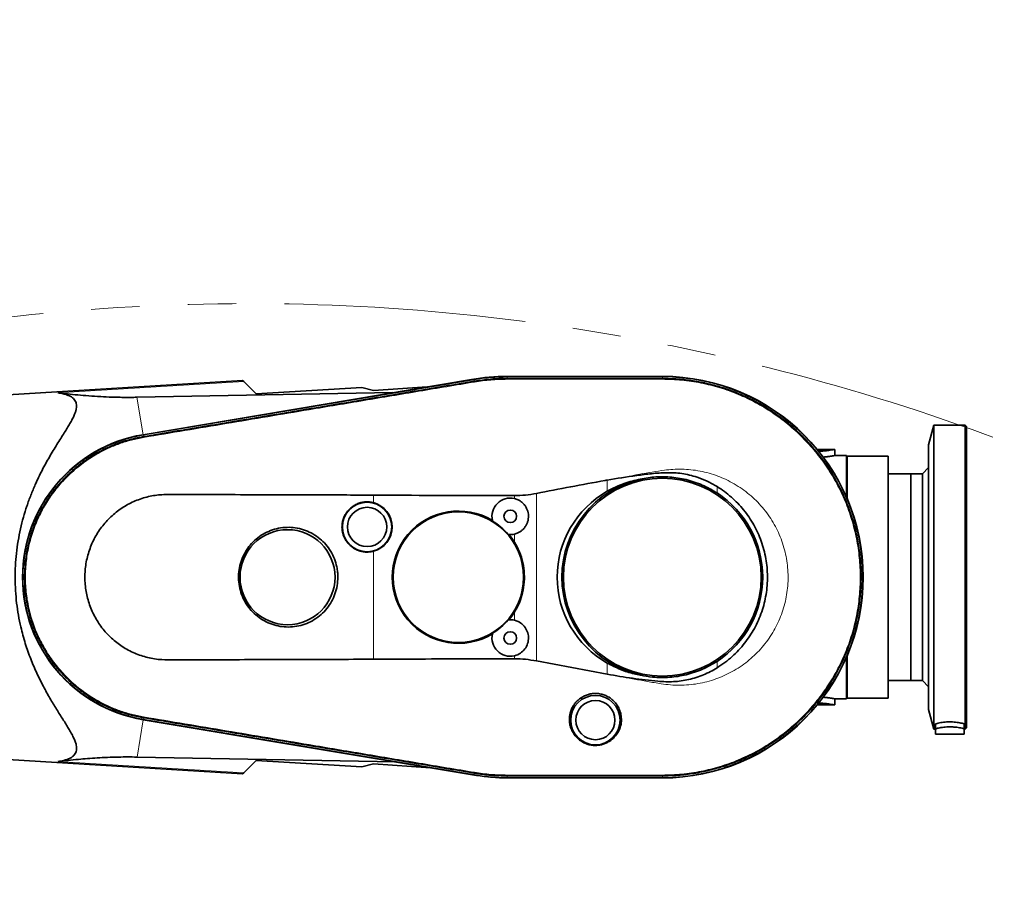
# Model space of a CAD drawing. Header units: millimetres. Extents: x 0 to 14900, y 0 to 10500.
# Tile 21 of 48: x 4724 to 5371, y 6447 to 7016. Entities that reach past the tile are written whole.
import ezdxf

# ---------------------------------------------------------------- set-up
doc = ezdxf.new("R2010")
doc.units = ezdxf.units.MM
doc.header["$LTSCALE"] = 25
doc.linetypes.add('PHANTOM', pattern=[12.7, 6.35, -1.27, 1.27, -1.27, 1.27, -1.27])
doc.styles.add('SLDTEXTSTYLE0', font='TXT', dxfattribs={"width": 0.605})
doc.dimstyles.new('SLDDIMSTYLE0', dxfattribs={"dimtxt": 87.5, "dimasz": 87.5, "dimexe": 0, "dimexo": 0.0625, "dimgap": 21.875, "dimtad": 1, "dimdec": 0, "dimrnd": 1e-09, "dimzin": 12, "dimdsep": 46, "dimtxsty": 'SLDTEXTSTYLE0', "dimsah": 1, "dimcen": 0.09, "dimadec": 0, "dimazin": 3, "dimtfac": 1, "dimtofl": 0, "dimtmove": 0, "dimatfit": 3, "dimfxl": 1, "dimfrac": 2, "dimtolj": 1, "dimtzin": 12, "dimarcsym": 0})

# ---------------------------------------------------------------- blocks, each defined once
blk = doc.blocks.new('_D_5')
at = {"color": 7, "linetype": 'Continuous', "lineweight": 0}
for p, q in [((3803.87, 7856.38), (6724.19, 7856.38)), ((6686.69, 7856.38), (6686.69, 4544.59)), ((3932.67, 4544.59), (6724.19, 4544.59))]:
    blk.add_line(p, q, dxfattribs=at)
at = {"color": 7, "linetype": 'Continuous', "lineweight": 18}
for points in [[(6686.69, 7856.38), (6674.19, 7768.88), (6699.19, 7768.88)], [(6686.69, 4544.59), (6699.19, 4632.09), (6674.19, 4632.09)]]:
    blk.add_solid(points, dxfattribs=at)
at = {"color": 7, "linetype": 'Continuous', "lineweight": 18, "insert": (6573.9, 6066.81), "char_height": 87.5, "attachment_point": 1, "rotation": 90, "style": 'SLDTEXTSTYLE0'}
blk.add_mtext('3312', dxfattribs=at)

msp = doc.modelspace()

# ---------------------------------------------------------------- linework, layer by layer
at = {"color": 7, "linetype": 'Continuous', "lineweight": 35}
for p, q in [((4870.4352564, 6778.9509998), (4668.3725827, 6766.5923172)), ((5020.9619681, 6779.6352715), (4804.9994736, 6743.2737403)), ((4805.0785633, 6743.1276049), (5022.556023, 6779.6175282)), ((4870.4352564, 6778.9509998), (4871.1952374, 6778.1910188)), ((4871.1952374, 6778.1910188), (4879.2974615, 6770.0887946)), ((5022.7535148, 6778.4243103), (5022.7561552, 6778.4247541)), ((5146.3725827, 6781.5923172), (5044.3725827, 6781.5923172)), ((5044.3725827, 6781.4350939), (5146.3725827, 6781.4350939)), ((5044.3725827, 6780.2234513), (5044.3761044, 6780.2234497)), ((5146.3607006, 6780.2255248), (5146.3725827, 6780.2255435)), ((4800.8629113, 6767.8420762), (4969.2220462, 6770.9238385)), ((4948.7155952, 6774.352867), (4879.2974615, 6770.0887946)), ((4956.3725827, 6772.3400288), (4948.7155952, 6774.352867)), ((4956.3725827, 6772.3400288), (4991.7977148, 6774.7248961)), ((5324.8725827, 6749.5923172), (5321.3725827, 6736.5301394)), ((5345.3725827, 6749.5923172), (5324.8725827, 6749.5923172)), ((5324.8725827, 6649.5923172), (5324.8725827, 6749.5923172)), ((5346.3725827, 6748.5923172), (5345.3725827, 6749.5923172)), ((5345.3725827, 6649.5923172), (5345.3725827, 6749.5923172)), ((5346.3725827, 6649.5923172), (5346.3725827, 6748.5923172)), ((4805.2722526, 6741.9732298), (4805.2838734, 6741.9751682)), ((5248.1959592, 6733.5923172), (5254.3725827, 6733.5923172)), ((5250.3725827, 6732.4249799), (5249.0805627, 6732.3556058)), ((5254.3725827, 6733.4092579), (5254.3725827, 6733.5923172)), ((5259.8725827, 6733.5923172), (5255.8635817, 6733.5923172)), ((5259.8725827, 6729.5907866), (5259.8725827, 6733.5909516)), ((5321.3725827, 6649.5923172), (5321.3725827, 6736.5301394)), ((5267.3725827, 6729.5923172), (5259.8644082, 6729.5923172)), ((5267.3725827, 6729.5923172), (5267.3725827, 6702.346464)), ((5267.8725827, 6729.0923172), (5267.3725827, 6728.5923172)), ((5294.8725827, 6729.0923172), (5267.8725827, 6729.0923172)), ((5267.8725827, 6729.0923172), (5267.8725827, 6701.1844678)), ((5294.8725827, 6729.0923172), (5294.8725827, 6570.0923172)), ((5321.3725827, 6721.5923172), (5317.3725827, 6717.5923172)), ((5309.6725827, 6717.5923172), (5294.8725827, 6717.5923172)), ((5317.3725827, 6717.5923172), (5309.6725827, 6717.5923172)), ((5309.6725827, 6649.5923172), (5309.6725827, 6717.5923172)), ((5309.6725827, 6717.5923172), (5309.6725827, 6581.5923172)), ((5317.3725827, 6649.5923172), (5317.3725827, 6717.5923172)), ((5034.7909331, 6686.4513947), (5034.6901031, 6686.8501153)), ((5045.5135792, 6677.623102), (5045.1039268, 6677.6595677)), ((5309.6725827, 6581.5923172), (5309.6725827, 6649.5923172)), ((5317.3725827, 6581.5923172), (5317.3725827, 6649.5923172)), ((5321.3725827, 6562.654495), (5321.3725827, 6649.5923172)), ((5324.8725827, 6549.5923172), (5324.8725827, 6649.5923172)), ((5345.3725827, 6549.5923172), (5345.3725827, 6649.5923172)), ((5346.3725827, 6550.5923172), (5346.3725827, 6649.5923172)), ((5045.1039268, 6621.5250668), (5045.5135792, 6621.5615324)), ((5034.6901031, 6612.3345191), (5034.7909331, 6612.7332397)), ((5267.3725827, 6596.8381705), (5267.3725827, 6569.5923172)), ((5267.8725827, 6598.0001667), (5267.8725827, 6570.0923172)), ((5110.1084793, 6585.7465467), (5063.5833778, 6594.5312035)), ((5294.8725827, 6581.5923172), (5309.6725827, 6581.5923172)), ((5309.6725827, 6581.5923172), (5317.3725827, 6581.5923172)), ((5317.3725827, 6581.5923172), (5321.3725827, 6577.5923172)), ((5267.3725827, 6570.5923172), (5267.8725827, 6570.0923172)), ((5254.3725827, 6565.5923172), (5248.1959592, 6565.5923172)), ((5250.3725827, 6566.7596546), (5249.0058543, 6566.8330401)), ((5254.3725827, 6565.5923172), (5254.3725827, 6565.7750248)), ((5255.8635817, 6565.5923172), (5259.8725827, 6565.5923172)), ((5259.8621909, 6569.5923172), (5267.3725827, 6569.5923172)), ((5259.8725827, 6565.5936828), (5259.8725827, 6569.5942635)), ((5267.8725827, 6570.0923172), (5294.8725827, 6570.0923172)), ((5321.3725827, 6562.654495), (5324.8725827, 6549.5923172)), ((5022.556023, 6519.5671063), (4805.0785633, 6556.0570295)), ((4805.1049081, 6555.8932032), (5024.0870672, 6519.2766222)), ((4805.284664, 6557.2094768), (4805.2722757, 6557.2115426)), ((5325.8725827, 6549.8480199), (5325.8725827, 6553.1027138)), ((5344.8725827, 6549.8480199), (5344.8725827, 6553.1027138)), ((5324.8725827, 6549.5923172), (5325.8725827, 6549.5923172)), ((5325.8725827, 6549.8480199), (5325.8725827, 6546.2923172)), ((5325.8725827, 6546.2923172), (5344.8725827, 6546.2923172)), ((5344.8725827, 6549.8480199), (5344.8725827, 6546.2923172)), ((5344.8725827, 6549.5923172), (5345.3725827, 6549.5923172)), ((5345.3725827, 6549.5923172), (5346.3725827, 6550.5923172)), ((4668.3725827, 6532.5923172), (4870.4352564, 6520.2336347)), ((4971.019687, 6528.150158), (4800.9993077, 6531.3400304)), ((4879.2974615, 6529.0958398), (4871.1952374, 6520.9936157)), ((4879.2974615, 6529.0958398), (4948.7387086, 6524.8303477)), ((4948.7387086, 6524.8303477), (4956.3725827, 6526.8540711)), ((4956.3725827, 6526.8540711), (4993.8425566, 6524.3338861)), ((4871.1952374, 6520.9936157), (4870.4352564, 6520.2336347)), ((5022.756155, 6520.7598794), (5022.7535147, 6520.7603232)), ((5044.3761059, 6518.9611838), (5044.3725827, 6518.9611822)), ((5146.3725827, 6518.9602907), (5146.367441, 6518.9602942)), ((5146.3725827, 6517.7495406), (5044.3725827, 6517.7495406)), ((5044.3725827, 6517.5923172), (5146.3725827, 6517.5923172))]:
    msp.add_line(p, q, dxfattribs=at)
at = {"color": 8, "linetype": 'Continuous', "lineweight": 18}
for p, q in [((4871.1952374, 6778.1910188), (4748.9913041, 6770.7632865)), ((5022.7561552, 6778.4247541), (5022.556023, 6779.6175282)), ((5022.8485262, 6777.8742293), (5022.7535148, 6778.4243103)), ((5044.3725827, 6780.2234513), (5044.3725827, 6781.4350939)), ((5044.3725827, 6779.6664006), (5044.3761044, 6780.2234497)), ((5146.3607006, 6780.2255248), (5146.3725827, 6779.6677682)), ((5146.3725827, 6780.2255435), (5146.3725827, 6781.4350939)), ((4800.8629113, 6767.8420762), (4804.9994736, 6743.2737403)), ((4805.2722526, 6741.9732298), (4805.0785633, 6743.1276049)), ((4805.3680746, 6741.4021372), (4805.2838734, 6741.9751682)), ((5250.3725827, 6732.4249799), (5250.3725827, 6733.0503905)), ((5110.1084793, 6706.0806738), (5110.1084793, 6713.4383415)), ((5182.3107768, 6709.2056405), (5182.3107768, 6704.9497576)), ((4956.3725827, 6698.5872361), (4956.3725827, 6703.5592238)), ((5049.1429182, 6701.2681573), (5049.1429182, 6703.2170583)), ((5063.5833778, 6704.6522171), (5063.5833778, 6594.5312035)), ((5049.1429182, 6672.6415493), (5049.1429182, 6677.9164772)), ((4956.3725827, 6595.624136), (4956.3725827, 6666.5973984)), ((5049.1429182, 6621.2681573), (5049.1429182, 6626.5430852)), ((5049.1429182, 6595.9662823), (5049.1429182, 6597.9164772)), ((5110.1084793, 6585.7465467), (5110.1084793, 6593.1039606)), ((5182.3107768, 6594.2348769), (5182.3107768, 6589.9767682)), ((5250.3725827, 6566.1342439), (5250.3725827, 6566.7596546)), ((4805.3680896, 6557.7825868), (4805.284664, 6557.2094768)), ((4800.9993077, 6531.3400304), (4805.1049081, 6555.8932032)), ((4805.2722757, 6557.2115426), (4805.0785633, 6556.0570295)), ((4871.1952374, 6520.9936157), (4748.9913041, 6528.4213479)), ((5022.756155, 6520.7598794), (5022.556023, 6519.5671063)), ((5022.8485261, 6521.3104047), (5022.7535147, 6520.7603232)), ((5044.3725827, 6519.5182334), (5044.3761059, 6518.9611838)), ((5044.3725827, 6518.9611822), (5044.3725827, 6517.7495406)), ((5146.3725827, 6519.5176498), (5133.7176313, 6519.5191014)), ((5146.3725827, 6519.5176498), (5146.367441, 6518.9602942)), ((5146.3725827, 6518.9602907), (5146.3725827, 6517.7495406))]:
    msp.add_line(p, q, dxfattribs=at)
at = {"color": 7, "linetype": 'Continuous', "lineweight": 35}
for centre, radius in [((5146.3725827, 6649.5923172), 65), ((4952.2725827, 6682.5923172), 16.25), ((4952.2725827, 6682.5923172), 12.9194234), ((5046.3725827, 6689.5923172), 4.15), ((5012.2725827, 6649.5923172), 42.9047005), ((4899.9725827, 6649.5923172), 31.2314955), ((5046.3725827, 6609.5923172), 4.15), ((5102.3725827, 6555.5923172), 16.25), ((5102.3725827, 6555.5923172), 12.8571333)]:
    msp.add_circle(centre, radius, dxfattribs=at)
at = {"color": 7, "linetype": 'Continuous', "lineweight": 18}
msp.add_arc((3753.8725798, 5324.5923172), 2531.789341, 5, 155, dxfattribs=at)
at = {"color": 7, "linetype": 'PHANTOM', "lineweight": 18}
msp.add_arc((4874.5916151, 5422.6425278), 1406.789341, 5, 103.1733009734, dxfattribs=at)
at = {"color": 7, "linetype": 'Continuous', "lineweight": 35}
for centre, radius, start, end in [((5044.3725827, 6640.5923172), 141, 90, 99.5572329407), ((5044.3725827, 6649.5923172), 131.8427767, 90, 99.5247747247), ((5146.3725827, 6649.5923172), 132, 270, 90), ((5146.3725827, 6649.5923172), 131.8427767, 270, 90), ((4820.7725827, 6649.5923172), 95, 99.5572329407, 260.5072449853), ((4820.7725827, 6649.5923172), 94.8427767, 99.5247747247, 260.4752252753), ((5146.3725827, 6649.5923172), 66, 102.5889179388, 257.4110820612), ((5046.3725827, 6689.5923172), 12, 76.6522148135, 193.2097667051), ((5146.3725827, 6649.5923172), 66, 302.991737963, 57.008262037), ((4952.2725827, 6682.5923172), 16.5120389, 284.3771553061, 75.6228446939), ((5012.2725827, 6649.5923172), 43.4820508, 58.9652382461, 301.0347617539), ((5012.2725827, 6649.5923172), 43.1933757, 40.5268645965, 58.5779515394), ((5046.3725827, 6689.5923172), 12, 265.8950494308, 283.3477851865), ((5012.2725827, 6649.5923172), 43.4820508, 32.0112744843, 40.1395778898), ((5012.2725827, 6649.5923172), 43.4820508, 319.8604221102, 327.9887255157), ((5012.2725827, 6649.5923172), 43.1933757, 301.4220484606, 319.4731354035), ((5046.3725827, 6609.5923172), 12, 76.6522148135, 94.1049505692), ((5046.3725827, 6609.5923172), 12, 166.7902332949, 283.3477851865), ((5044.3725827, 6649.5923172), 131.8427767, 260.4752252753, 270), ((5044.3725827, 6640.5923172), 123, 260.5072449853, 270)]:
    msp.add_arc(centre, radius, start, end, dxfattribs=at)
msp.add_ellipse((5142.4142638, 6649.5923172), major_axis=(65.1645268, 0), ratio=0.998153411, start_param=2.0895028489, end_param=4.1936824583, dxfattribs=at)
for points, knots in [([(4805.2838734, 6741.9751682), (4811.8652257, 6743.0807749), (4825.0271473, 6745.2918568), (4844.7709168, 6748.5951111), (4884.2545743, 6755.2128847), (4930.3699603, 6762.9386354), (4976.5106845, 6770.6715157), (5002.9350937, 6775.1022201), (5016.1473749, 6777.316947), (5022.7535148, 6778.4243103)], [0, 0, 0, 0, 0.09079467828, 0.18157855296, 0.2723574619, 0.63547232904, 0.81773611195, 0.90886806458, 1, 1, 1, 1]), ([(5022.7561552, 6778.4247541), (5026.3272398, 6778.9372513), (5031.6950931, 6779.7076081), (5038.9236548, 6780.1551452), (5042.5552218, 6780.2006695), (5044.3725827, 6780.2234513)], [0, 0, 0, 0, 0.4982158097, 0.7488899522, 1, 1, 1, 1]), ([(5044.3761044, 6780.2234497), (5051.0463414, 6780.223506), (5064.3865653, 6780.2236184), (5084.3967864, 6780.2239609), (5104.7290388, 6780.2219793), (5121.8881204, 6780.2279871), (5135.872687, 6780.2176357), (5142.8649092, 6780.2228953), (5146.3607006, 6780.2255248)], [0, 0, 0, 0, 0.1962116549, 0.3924159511, 0.58862009, 0.7943064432, 0.8971626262, 1, 1, 1, 1]), ([(5146.3725827, 6780.2255435), (5149.7356414, 6780.1542251), (5156.4842699, 6780.011111), (5166.5578676, 6778.7883936), (5176.5253187, 6776.8333803), (5186.3719515, 6774.0854207), (5196.0347763, 6770.5608993), (5205.5963625, 6766.1885064), (5214.9370187, 6760.9593307), (5223.9443234, 6754.8842353), (5232.4310534, 6748.0689913), (5240.3761769, 6740.5213883), (5247.7454762, 6732.2331691), (5254.3652319, 6723.3653038), (5260.1717841, 6714.0387787), (5265.1720832, 6704.2862798), (5269.3833513, 6694.0251966), (5272.6952345, 6683.464934), (5275.0883877, 6672.7408804), (5276.5789844, 6661.881315), (5277.156612, 6650.8029372), (5276.7862201, 6639.7406715), (5275.4945722, 6628.828799), (5273.327405, 6618.1905669), (5270.27743, 6607.7452215), (5266.3423289, 6597.5151946), (5261.5017413, 6587.5342882), (5255.8389024, 6578.0242974), (5249.441192, 6569.0902885), (5242.3407725, 6560.7389093), (5234.4684828, 6552.9222002), (5225.9764541, 6545.8226514), (5216.982194, 6539.5102261), (5207.5181666, 6533.980817), (5197.5030458, 6529.2109189), (5187.3276624, 6525.3931092), (5177.1676084, 6522.5049744), (5167.0963901, 6520.4908907), (5156.811216, 6519.2019571), (5149.8667761, 6519.0411853), (5146.3725827, 6518.9602907)], [0, 0, 0, 0, 0.024588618, 0.0493418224, 0.0740786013, 0.0988151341, 0.124013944, 0.1492124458, 0.1756137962, 0.2021987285, 0.2285638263, 0.2551120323, 0.2822373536, 0.3095620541, 0.3359296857, 0.3624803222, 0.3896081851, 0.4169355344, 0.4433071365, 0.4698618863, 0.4969941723, 0.5243260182, 0.5506962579, 0.5772496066, 0.6036198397, 0.6301731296, 0.6573038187, 0.6846339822, 0.7110065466, 0.7375623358, 0.7646957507, 0.7920286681, 0.8183991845, 0.8449529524, 0.8720841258, 0.8994146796, 0.9243248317, 0.9492351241, 0.9744569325, 1, 1, 1, 1]), ([(4748.9913041, 6528.4213479), (4750.3014882, 6528.6138026), (4752.4615788, 6528.9311012), (4755.0884997, 6529.7244201), (4757.0767622, 6530.584643), (4758.75921, 6531.674671), (4759.9886466, 6532.9272794), (4760.783394, 6534.3002007), (4761.2125326, 6535.7474368), (4761.3092522, 6537.3650583), (4761.0656613, 6539.296625), (4760.4000205, 6541.5684207), (4759.2698784, 6544.2174417), (4757.7917382, 6547.0625972), (4755.5253355, 6550.9708581), (4752.2924258, 6556.1134608), (4748.0927942, 6562.7340995), (4743.7398303, 6569.9129642), (4739.3370627, 6577.798211), (4735.052954, 6586.4111107), (4731.0183148, 6595.8516732), (4728.0504659, 6604.2803977), (4725.9766664, 6611.3759214), (4724.4220787, 6617.5386908), (4722.9836865, 6624.5753168), (4721.8007565, 6632.5575), (4721.0550104, 6640.758421), (4720.7854295, 6649.0098811), (4720.9893169, 6657.2098266), (4721.6522287, 6665.3379968), (4722.779299, 6673.4490236), (4724.3404154, 6681.3766623), (4726.2837105, 6689.0368524), (4728.5670489, 6696.4237914), (4731.1823202, 6703.6031165), (4734.4898415, 6711.50339), (4738.5593015, 6719.9319416), (4743.401806, 6728.7232202), (4747.5608979, 6735.5761097), (4750.8399193, 6740.7863173), (4753.1092727, 6744.3676046), (4755.147577, 6747.635126), (4756.9350524, 6750.6171524), (4758.5213687, 6753.4783398), (4759.7464843, 6756.0220576), (4760.6013609, 6758.2548666), (4761.1211785, 6760.2079222), (4761.3191754, 6762.0297808), (4761.169169, 6763.6935174), (4760.656031, 6765.1730126), (4759.800867, 6766.4777581), (4758.6086075, 6767.6071853), (4757.1213645, 6768.5623553), (4755.0871124, 6769.4743668), (4752.4263354, 6770.2699222), (4750.1364638, 6770.5988103), (4748.9913041, 6770.7632865)], [0, 0, 0, 0, 0.0202873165, 0.0334475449, 0.0466047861, 0.0599117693, 0.0734033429, 0.0844008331, 0.0953975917, 0.1066466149, 0.1178969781, 0.1320962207, 0.1464171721, 0.1610306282, 0.1757134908, 0.203311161, 0.2311168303, 0.2594152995, 0.2878627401, 0.317920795, 0.3481948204, 0.379254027, 0.3949310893, 0.4106537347, 0.4322853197, 0.454056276, 0.4762887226, 0.4986898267, 0.5203243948, 0.5421161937, 0.564388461, 0.5868181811, 0.6085085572, 0.6303216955, 0.6524833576, 0.6747502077, 0.7063250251, 0.7381341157, 0.7706123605, 0.786957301, 0.8033361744, 0.817407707, 0.8315137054, 0.8457567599, 0.8600671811, 0.8715461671, 0.8830228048, 0.8947332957, 0.9064423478, 0.917945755, 0.9294502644, 0.9412129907, 0.9529781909, 0.9646337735, 0.9823134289, 1, 1, 1, 1]), ([(4748.9913041, 6770.7632865), (4751.088599, 6770.5247898), (4755.2829417, 6770.0478244), (4762.022688, 6769.3880746), (4769.1962043, 6768.7855846), (4776.6846101, 6768.2967573), (4783.3017589, 6767.9990292), (4788.7358246, 6767.8506618), (4792.8261948, 6767.7934432), (4796.8620879, 6767.784747), (4799.5258197, 6767.8229166), (4800.8629113, 6767.8420762)], [0, 0, 0, 0, 0.1530008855, 0.30598373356, 0.46037020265, 0.61467387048, 0.74966240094, 0.81815945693, 0.88662954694, 0.94309236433, 1, 1, 1, 1]), ([(4805.2722757, 6557.2115426), (4803.6228808, 6557.5142647), (4800.3238284, 6558.1197572), (4793.7951959, 6559.7888898), (4786.5222312, 6562.2513315), (4778.6853439, 6565.7923814), (4771.8155525, 6569.6089573), (4765.228323, 6574.0328062), (4759.0406369, 6579.0007879), (4753.3239471, 6584.4494502), (4748.1047785, 6590.3250476), (4743.3527295, 6596.67972), (4739.1580258, 6603.4159051), (4735.5668506, 6610.4498546), (4732.5862692, 6617.7220201), (4730.2050506, 6625.291671), (4728.4803087, 6633.0192271), (4727.4182303, 6640.8269859), (4727.0091135, 6648.6771113), (4727.2656889, 6656.6284402), (4728.1985899, 6664.5110017), (4729.7845784, 6672.249035), (4731.9995192, 6679.7911123), (4734.8757591, 6687.2078166), (4738.3567049, 6694.3201136), (4742.404865, 6701.0808279), (4746.9896838, 6707.4661137), (4752.1574611, 6713.5145868), (4757.8100794, 6719.0867145), (4763.8822376, 6724.137621), (4770.322468, 6728.642908), (4777.2013669, 6732.6362675), (4785.2727506, 6736.4480255), (4792.9204981, 6739.1437004), (4799.913602, 6740.9822056), (4803.4861224, 6741.6429044), (4805.2722526, 6741.9732298)], [0, 0, 0, 0, 0.0191209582, 0.0382449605, 0.0768157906, 0.1065177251, 0.1362197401, 0.1663457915, 0.1969109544, 0.2266133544, 0.2563157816, 0.2864422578, 0.3170078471, 0.3467116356, 0.3764154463, 0.4065432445, 0.4371101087, 0.4666088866, 0.4963125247, 0.526662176, 0.5572350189, 0.5867324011, 0.6166507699, 0.646782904, 0.6773541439, 0.7068528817, 0.7365566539, 0.7669066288, 0.7974797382, 0.8269737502, 0.8568886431, 0.8870173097, 0.9175850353, 0.9585761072, 0.9792895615, 1, 1, 1, 1]), ([(5248.6327789, 6732.9524762), (5249.0192523, 6732.9717735), (5249.6164745, 6733.0015939), (5250.1753616, 6733.0376626), (5250.3725827, 6733.0503905)], [0, 0, 0, 0, 0.647118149, 1, 1, 1, 1]), ([(5250.3725827, 6733.0503905), (5250.6324728, 6733.0682369), (5251.154061, 6733.1040538), (5251.8886505, 6733.163077), (5252.5845064, 6733.2243632), (5253.2220735, 6733.2857725), (5253.7959572, 6733.3451156), (5254.3061671, 6733.4011281), (5254.7549835, 6733.452945), (5255.1309228, 6733.4981966), (5255.4307724, 6733.5354717), (5255.6573712, 6733.5643395), (5255.8046997, 6733.5834301), (5255.8736142, 6733.5924521), (5255.8657799, 6733.5914268), (5255.8635817, 6733.5911391)], [0, 0, 0, 0, 0.0792867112, 0.1591250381, 0.2406996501, 0.3228733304, 0.4021597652, 0.4819970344, 0.5635762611, 0.6457600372, 0.7248723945, 0.8045403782, 0.8859670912, 0.9680039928, 1, 1, 1, 1]), ([(5259.8649277, 6733.5909516), (5259.8609808, 6733.5902444), (5259.8521814, 6733.5886677), (5259.6629987, 6733.5550117), (5259.2747099, 6733.4869125), (5258.6880905, 6733.3884349), (5257.9725949, 6733.2724545), (5257.0704142, 6733.1347692), (5256.0039476, 6732.9869923), (5255.2512992, 6732.890228), (5254.4200389, 6732.7905492), (5253.503758, 6732.689007), (5252.3152199, 6732.5737609), (5251.2585463, 6732.48598), (5250.5947429, 6732.440276), (5250.3725827, 6732.4249799)], [0, 0, 0, 0, 0.0580073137, 0.129323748, 0.2664385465, 0.3360229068, 0.4066036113, 0.5447705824, 0.6148755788, 0.685973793, 0.7243380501, 0.8014505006, 0.879927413, 0.9598143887, 1, 1, 1, 1]), ([(5251.9762776, 6728.4957822), (5252.1937688, 6728.515162), (5252.774296, 6728.5668905), (5253.6617934, 6728.661848), (5254.6433667, 6728.7765956), (5255.5654696, 6728.8960555), (5256.4139232, 6729.0151666), (5257.1787252, 6729.130195), (5257.8592893, 6729.238548), (5258.4548135, 6729.338032), (5258.9493366, 6729.4239713), (5259.3387323, 6729.4937146), (5259.6281125, 6729.5467335), (5259.8061838, 6729.5798595), (5259.882446, 6729.594165), (5259.8669367, 6729.5912595), (5259.8644082, 6729.5907858)], [0, 0, 0, 0, 0.0457286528, 0.1220588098, 0.1989073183, 0.2773827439, 0.3564185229, 0.4337263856, 0.5115727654, 0.591127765, 0.671278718, 0.748146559, 0.8255608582, 0.904710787, 0.9844651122, 1, 1, 1, 1]), ([(5063.5833778, 6704.6522171), (5078.6025058, 6707.557393), (5094.0982586, 6710.5547633), (5109.6307252, 6713.3522939), (5110.1084793, 6713.4383415)], [0, 0, 0, 0, 0.9692415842, 1, 1, 1, 1]), ([(5110.1084793, 6713.4383415), (5116.5629783, 6714.4825253), (5126.2591916, 6716.051141), (5139.2690341, 6717.7193902), (5147.5046957, 6718.3483581), (5154.1468851, 6718.2713921), (5159.208648, 6717.7945579), (5164.2532041, 6716.8274659), (5169.8809806, 6715.2187563), (5176.0133951, 6712.8354046), (5180.2016477, 6710.4213269), (5182.3107768, 6709.2056405)], [0, 0, 0, 0, 0.26457158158, 0.39745028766, 0.53019949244, 0.59790613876, 0.66558409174, 0.73529665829, 0.80502278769, 0.90181296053, 1, 1, 1, 1]), ([(5110.1084793, 6706.0806738), (5111.8949484, 6707.039021), (5115.4821185, 6708.9633502), (5120.9976088, 6711.1531065), (5126.5046228, 6712.8872012), (5130.1559509, 6713.631993), (5131.9875872, 6714.005607)], [0, 0, 0, 0, 0.260069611, 0.5222110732, 0.7603240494, 1, 1, 1, 1]), ([(5131.9875872, 6714.005607), (5133.6560059, 6714.3391069), (5136.9928409, 6715.0061062), (5142.1207059, 6715.5183558), (5147.3123098, 6715.6554334), (5152.6262087, 6715.3683978), (5157.9820271, 6714.6392705), (5163.3947563, 6713.4426572), (5168.7325412, 6711.7665493), (5175.1961144, 6709.1703897), (5179.5640023, 6706.579227), (5182.3107768, 6704.9497576)], [0, 0, 0, 0, 0.0972773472, 0.1945545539, 0.2942662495, 0.3939778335, 0.4984273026, 0.6028767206, 0.7103707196, 0.8178647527, 1, 1, 1, 1]), ([(5182.3107768, 6709.2056405), (5183.9454001, 6708.1348619), (5187.226015, 6705.9858578), (5191.7666629, 6702.2753717), (5195.996332, 6698.2295822), (5199.8844977, 6693.8210716), (5203.4328475, 6689.0475831), (5206.5571953, 6683.9995396), (5209.2230616, 6678.741212), (5211.4403824, 6673.2923127), (5213.2137444, 6667.6088718), (5214.4901511, 6661.8064725), (5215.2689055, 6655.9592082), (5215.5585916, 6650.0812174), (5215.3510263, 6644.1289001), (5214.6359978, 6638.2284446), (5213.4357168, 6632.4501108), (5211.7618804, 6626.804711), (5209.5929946, 6621.2543283), (5206.9659667, 6615.9207276), (5203.9176683, 6610.8667997), (5200.4705481, 6606.0950272), (5196.5905049, 6601.5729454), (5192.2510657, 6597.3308722), (5187.5120917, 6593.3944594), (5184.0490508, 6591.118957), (5182.3107768, 6589.9767682)], [0, 0, 0, 0, 0.0411336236, 0.0825533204, 0.1232840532, 0.1642987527, 0.2062022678, 0.2484111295, 0.2891790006, 0.3302294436, 0.3721706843, 0.4144211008, 0.4552045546, 0.4962707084, 0.5382283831, 0.580494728, 0.6212984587, 0.6623863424, 0.704367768, 0.7466566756, 0.7874523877, 0.8285312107, 0.8705021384, 0.9127827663, 0.9562212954, 1, 1, 1, 1]), ([(4956.3725827, 6703.5592238), (4943.0296213, 6703.606899), (4916.343636, 6703.7022497), (4880.0254099, 6703.8049316), (4852.2409183, 6703.8665948), (4835.389127, 6703.9096099), (4825.7619443, 6704.0161321), (4819.4638445, 6703.9631318), (4814.081498, 6703.6255487), (4809.6338426, 6702.8399893), (4805.20614, 6701.718687), (4800.9060741, 6700.2075665), (4796.7750058, 6698.3674323), (4792.8231156, 6696.1930975), (4789.0230268, 6693.6651405), (4785.4500569, 6690.8216639), (4782.1391191, 6687.7053289), (4779.1000142, 6684.3189687), (4776.3239922, 6680.6431334), (4773.8778067, 6676.7531916), (4771.7830274, 6672.7018008), (4770.0365354, 6668.5019721), (4768.6301043, 6664.1175491), (4767.6007009, 6659.6356127), (4766.9542288, 6655.111968), (4766.6832151, 6650.5578146), (4766.7943054, 6645.9420658), (4767.2947392, 6641.3607978), (4768.1707368, 6636.8688181), (4769.4119795, 6632.4741054), (4771.0371992, 6628.1490441), (4773.0190575, 6623.9906319), (4775.3263307, 6620.046384), (4777.9440156, 6616.3188599), (4780.9023642, 6612.7851241), (4784.1427722, 6609.5278832), (4787.6183798, 6606.579527), (4791.3154963, 6603.9394625), (4795.2691001, 6601.5927888), (4799.4053027, 6599.5980495), (4803.6656705, 6597.9533121), (4808.0539438, 6596.7088498), (4812.5783356, 6595.7611094), (4818.5631202, 6595.1941207), (4825.9270836, 6595.1969215), (4837.5306843, 6595.2757737), (4854.9253594, 6595.3195718), (4878.1106602, 6595.3760109), (4912.8838503, 6595.4709907), (4938.9755801, 6595.5628726), (4956.3725827, 6595.624136)], [0, 0, 0, 0, 0.0905850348, 0.1811704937, 0.2466233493, 0.2793570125, 0.295728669, 0.3120959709, 0.3221982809, 0.3323783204, 0.3427816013, 0.3532583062, 0.3633629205, 0.3735368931, 0.3839293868, 0.394397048, 0.404582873, 0.4148398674, 0.4253210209, 0.4358792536, 0.4460494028, 0.4562902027, 0.4667527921, 0.4772916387, 0.4874829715, 0.4977450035, 0.5082295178, 0.5187907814, 0.5289963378, 0.5392728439, 0.5497734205, 0.5603515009, 0.5705442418, 0.5808078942, 0.5912957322, 0.6018611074, 0.6120367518, 0.6222830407, 0.6327518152, 0.6432973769, 0.6535107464, 0.6637988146, 0.6743162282, 0.6849245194, 0.7046369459, 0.7243740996, 0.763847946, 0.8228663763, 0.8818938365, 1, 1, 1, 1]), ([(4956.3725827, 6703.5592238), (4983.057272, 6703.4073533), (5013.9805679, 6703.2313596), (5044.9042576, 6703.2187822), (5049.1429182, 6703.2170583)], [0, 0, 0, 0, 0.8629316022, 1, 1, 1, 1]), ([(5049.1429182, 6703.2170583), (5051.5561871, 6703.2790866), (5056.4093903, 6703.4038285), (5061.1833053, 6704.2345661), (5063.5833778, 6704.6522171)], [0, 0, 0, 0, 0.4972527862, 1, 1, 1, 1]), ([(5049.1429182, 6701.2681573), (5049.5469762, 6701.1592515), (5050.359605, 6700.9402236), (5051.750988, 6700.3586912), (5053.2884597, 6699.4694954), (5054.8396428, 6698.1756357), (5056.1651237, 6696.6264299), (5057.2027922, 6694.8912254), (5057.9413995, 6692.98875), (5058.3462899, 6691.0074391), (5058.4134127, 6688.9682374), (5058.1400293, 6686.9660029), (5057.5292247, 6685.0208409), (5056.6093244, 6683.2220536), (5055.3893249, 6681.5882438), (5053.9253977, 6680.1930911), (5052.2313796, 6679.0578283), (5050.6142135, 6678.3146344), (5049.5482483, 6678.0261663), (5049.1429182, 6677.9164772)], [0, 0, 0, 0, 0.0391020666, 0.0786408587, 0.1406825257, 0.2045188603, 0.2666403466, 0.3305613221, 0.392713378, 0.4566707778, 0.5187701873, 0.5826724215, 0.6447421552, 0.7086092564, 0.7707274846, 0.8346448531, 0.8967986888, 0.9607580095, 1, 1, 1, 1]), ([(4956.3725827, 6698.5872361), (4955.4754942, 6698.7716792), (4953.6553013, 6699.1459145), (4950.8672128, 6699.1176326), (4948.1022135, 6698.6507666), (4945.4778275, 6697.7259128), (4943.0239047, 6696.3636255), (4940.8531837, 6694.6239593), (4938.9882726, 6692.5256077), (4937.5153951, 6690.1653394), (4936.4498684, 6687.5675887), (4935.8410528, 6684.8524748), (4935.6953221, 6682.0481022), (4936.0194842, 6679.2842752), (4936.8102296, 6676.5895804), (4938.0309608, 6674.0888442), (4939.6690922, 6671.8078623), (4941.6486854, 6669.8524006), (4943.9493702, 6668.2423797), (4946.4643132, 6667.0531222), (4949.1681274, 6666.2941142), (4951.754926, 6666.0287277), (4954.1871466, 6666.1279821), (4955.6396853, 6666.4399772), (4956.3725827, 6666.5973984)], [0, 0, 0, 0, 0.0456243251, 0.0925717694, 0.1381960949, 0.1851434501, 0.2307694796, 0.2777183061, 0.3233508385, 0.3703063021, 0.4159461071, 0.4629091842, 0.5085538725, 0.5555221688, 0.6011682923, 0.6481382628, 0.6937823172, 0.7407503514, 0.7863889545, 0.8333514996, 0.8789826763, 0.925937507, 0.9626308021, 1, 1, 1, 1]), ([(4933.0479004, 6649.5923172), (4932.9578228, 6647.7461451), (4932.7749843, 6643.9988074), (4931.3096814, 6638.5878624), (4929.006946, 6633.4693758), (4925.9031706, 6628.8806038), (4922.0436395, 6624.8455868), (4917.6078087, 6621.5555982), (4912.6421939, 6619.0402701), (4907.384599, 6617.4162329), (4901.8849533, 6616.6949353), (4896.4019551, 6616.906548), (4890.9863145, 6618.0462512), (4885.8865626, 6620.0595428), (4881.1521415, 6622.9261571), (4876.997065, 6626.5168962), (4873.4659267, 6630.7954237), (4870.7192056, 6635.5712579), (4868.7901219, 6640.7929745), (4867.7692184, 6646.2256303), (4867.671294, 6651.8081881), (4868.5038911, 6657.2840819), (4870.2598186, 6662.5919897), (4872.8581969, 6667.482943), (4876.2715826, 6671.9050058), (4880.337254, 6675.6486891), (4885.0133612, 6678.6781673), (4890.0754193, 6680.8513537), (4895.4743227, 6682.1508588), (4900.954008, 6682.5188506), (4906.4635587, 6681.9552263), (4911.7476614, 6680.4890217), (4916.7564239, 6678.1358158), (4921.262408, 6675.0032047), (4925.2196239, 6671.1224748), (4928.4479485, 6666.6663385), (4930.9143711, 6661.682404), (4932.2885591, 6657.0610631), (4932.9463143, 6652.9835674), (4933.0139188, 6650.7267246), (4933.0479004, 6649.5923172)], [0, 0, 0, 0, 0.02694342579, 0.0546894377, 0.08128891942, 0.10866314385, 0.13520093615, 0.16251372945, 0.1889559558, 0.2161700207, 0.24252582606, 0.26964829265, 0.29596601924, 0.3230456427, 0.34938984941, 0.37649379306, 0.40291503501, 0.4300972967, 0.45661048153, 0.48388860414, 0.51046970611, 0.53782049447, 0.56441931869, 0.591791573, 0.61835128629, 0.64568580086, 0.6721637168, 0.69941473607, 0.72580116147, 0.75295637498, 0.77928238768, 0.80637207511, 0.8326976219, 0.85978332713, 0.88616966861, 0.9133159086, 0.93979710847, 0.967041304, 0.98343323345, 1, 1, 1, 1]), ([(5049.1429182, 6626.5430852), (5050.1381979, 6628.2931375), (5052.149292, 6631.8293496), (5054.2834622, 6637.9202729), (5055.615766, 6644.6507319), (5055.832192, 6651.9060735), (5054.8433419, 6659.246345), (5052.9890677, 6665.1231192), (5050.9582362, 6669.5718174), (5049.7494325, 6671.6159239), (5049.1429182, 6672.6415493)], [0, 0, 0, 0, 0.1243100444, 0.2511848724, 0.3971863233, 0.5471473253, 0.6979770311, 0.8532154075, 0.9263511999, 1, 1, 1, 1]), ([(5049.1429182, 6621.2681573), (5049.9488078, 6621.0227966), (5052.0418709, 6620.3855438), (5054.97337, 6618.2716745), (5057.3671197, 6614.9528409), (5058.5199115, 6611.0078776), (5058.3042037, 6606.9104809), (5056.7451024, 6603.1117392), (5054.0180639, 6600.0551222), (5051.2502183, 6598.4892242), (5049.5479901, 6598.0265724), (5049.1429182, 6597.9164772)], [0, 0, 0, 0, 0.0787874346, 0.204627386, 0.3306310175, 0.4567003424, 0.5826622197, 0.7085605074, 0.8345573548, 0.9606303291, 1, 1, 1, 1]), ([(5049.1429182, 6595.9662823), (5038.5832778, 6595.9431277), (5007.6596753, 6595.8753201), (4976.7363574, 6595.7238698), (4956.3725827, 6595.624136)], [0, 0, 0, 0, 0.3414751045, 1, 1, 1, 1]), ([(5063.5833778, 6594.5312035), (5061.2092565, 6594.94492), (5056.4356822, 6595.7767675), (5051.5824244, 6595.9028876), (5049.1429182, 6595.9662823)], [0, 0, 0, 0, 0.4973466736, 1, 1, 1, 1]), ([(5131.9875872, 6585.1790274), (5130.6080558, 6585.4552474), (5126.128996, 6586.3520781), (5118.653261, 6588.6968842), (5112.9751097, 6591.6254607), (5110.1084793, 6593.1039606)], [0, 0, 0, 0, 0.1805824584, 0.5863147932, 1, 1, 1, 1]), ([(5182.3107768, 6589.9767682), (5180.8754506, 6589.1312031), (5178.0048304, 6587.4400919), (5173.415223, 6585.3332104), (5168.6351259, 6583.5748883), (5163.7183415, 6582.2372095), (5158.7541974, 6581.3282457), (5153.7312936, 6580.8225847), (5148.6354037, 6580.8142587), (5142.4159727, 6581.249578), (5135.1257378, 6582.0149368), (5123.9723869, 6583.4492081), (5115.6565562, 6584.8271946), (5110.1084793, 6585.7465467)], [0, 0, 0, 0, 0.067222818, 0.134444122, 0.2035599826, 0.2726741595, 0.3399171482, 0.4071547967, 0.4762784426, 0.5454669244, 0.6589604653, 0.7724684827, 1, 1, 1, 1]), ([(5182.3107768, 6594.2348769), (5180.7552404, 6593.2774926), (5177.6441687, 6591.3627247), (5172.6489895, 6588.9690643), (5167.4357854, 6586.9582816), (5162.0666993, 6585.4049346), (5156.6399373, 6584.3202606), (5151.1421051, 6583.6846476), (5145.5602008, 6583.524493), (5139.1161793, 6583.8422591), (5134.6285299, 6584.6837924), (5131.9875872, 6585.1790274)], [0, 0, 0, 0, 0.1042991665, 0.2085982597, 0.3159272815, 0.4232562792, 0.5275557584, 0.6318552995, 0.7391834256, 0.8465117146, 1, 1, 1, 1]), ([(5119.4701715, 6555.5923172), (5119.4296027, 6556.801), (5119.3468543, 6559.2663601), (5118.260928, 6562.6899807), (5116.5869121, 6565.754343), (5114.5117726, 6568.2358028), (5112.020783, 6570.2770868), (5109.3731213, 6571.739833), (5106.5482409, 6572.7048899), (5103.7804037, 6573.1571876), (5101.0082568, 6573.1551467), (5098.3808351, 6572.7380799), (5095.8582883, 6571.9236523), (5093.520374, 6570.7522723), (5091.3761316, 6569.2296468), (5089.4688915, 6567.3775293), (5087.8498945, 6565.2197877), (5086.5563322, 6562.7625538), (5085.6609892, 6560.0658062), (5085.2155093, 6557.1476538), (5085.2860631, 6554.1069898), (5085.9252364, 6551.028203), (5087.1604094, 6548.0272152), (5088.9604124, 6545.2962675), (5091.2946983, 6542.9121408), (5093.936501, 6541.0938293), (5096.8409273, 6539.8095048), (5099.6667135, 6539.120234), (5102.4740291, 6538.9185809), (5105.0495196, 6539.1322374), (5107.513322, 6539.7148514), (5109.8030323, 6540.6161554), (5111.951945, 6541.8438405), (5113.9533177, 6543.4086744), (5115.7428304, 6545.3025755), (5117.29826, 6547.5691147), (5118.509146, 6550.1494517), (5119.1353587, 6552.4561282), (5119.4052019, 6554.2894059), (5119.4484821, 6555.1573535), (5119.4701715, 6555.5923172)], [0, 0, 0, 0, 0.0356863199, 0.0727896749, 0.1033465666, 0.1349877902, 0.162514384, 0.1910288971, 0.2157475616, 0.2412899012, 0.2643738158, 0.288149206, 0.310913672, 0.3342968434, 0.3578835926, 0.3820665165, 0.4074168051, 0.4333828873, 0.4611625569, 0.4896223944, 0.519889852, 0.5509587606, 0.5825579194, 0.6151420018, 0.6454231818, 0.6768460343, 0.703242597, 0.7306767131, 0.7533620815, 0.7767940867, 0.7981856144, 0.8201450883, 0.8426198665, 0.8656197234, 0.8907782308, 0.9165078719, 0.9450209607, 0.9742277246, 0.9870844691, 1, 1, 1, 1]), ([(5252.1590051, 6570.6732469), (5252.2129094, 6570.6685256), (5252.5925758, 6570.6352718), (5253.2618569, 6570.565641), (5254.1933162, 6570.4622951), (5255.1026094, 6570.3497019), (5255.984693, 6570.2308621), (5256.7982263, 6570.1126039), (5257.5263296, 6569.9998129), (5258.161482, 6569.8961157), (5258.7038029, 6569.8037012), (5259.1528191, 6569.7244662), (5259.4959768, 6569.662234), (5259.7280828, 6569.6193511), (5259.8569922, 6569.5952436), (5259.8606252, 6569.5945592), (5259.8621909, 6569.5942642)], [0, 0, 0, 0, 0.0114292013, 0.0804998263, 0.1499447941, 0.2277201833, 0.3060272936, 0.3860101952, 0.466573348, 0.5448920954, 0.6237623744, 0.7043863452, 0.785622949, 0.8630199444, 0.9409661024, 1, 1, 1, 1]), ([(5250.3725827, 6566.1342439), (5250.1790009, 6566.1465796), (5249.5948321, 6566.1838048), (5248.9665213, 6566.218714), (5248.5255821, 6566.2376233), (5248.5096554, 6566.2383063)], [0, 0, 0, 0, 0.3232800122, 0.9755570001, 1, 1, 1, 1]), ([(5259.8649277, 6565.5936828), (5259.8609808, 6565.5943901), (5259.8521814, 6565.5959668), (5259.6629987, 6565.6296227), (5259.2747099, 6565.697722), (5258.6880905, 6565.7961995), (5257.9725949, 6565.91218), (5257.0704142, 6566.0498652), (5256.0039476, 6566.1976421), (5255.2512992, 6566.2944064), (5254.4200389, 6566.3940853), (5253.503758, 6566.4956274), (5252.3152199, 6566.6108736), (5251.2585463, 6566.6986545), (5250.5947429, 6566.7443585), (5250.3725827, 6566.7596546)], [0, 0, 0, 0, 0.0580073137, 0.129323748, 0.2664385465, 0.3360229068, 0.4066036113, 0.5447705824, 0.6148755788, 0.685973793, 0.7243380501, 0.8014505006, 0.879927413, 0.9598143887, 1, 1, 1, 1]), ([(5255.8635817, 6565.5934954), (5255.8642593, 6565.5934061), (5255.8672629, 6565.5930103), (5255.7036626, 6565.6144641), (5255.3918115, 6565.6540672), (5254.9785839, 6565.7052076), (5254.4236414, 6565.7708567), (5253.7367411, 6565.8458321), (5253.1595917, 6565.9050625), (5252.5253044, 6565.9656854), (5251.8282796, 6566.0266403), (5251.1089629, 6566.0838699), (5250.6064887, 6566.1182429), (5250.3725827, 6566.1342439)], [0, 0, 0, 0, 0.0465419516, 0.2063145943, 0.2877298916, 0.3661927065, 0.5257531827, 0.6070338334, 0.6860398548, 0.7655897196, 0.8468531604, 0.9287088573, 1, 1, 1, 1]), ([(5022.7535147, 6520.7603232), (5019.4629307, 6521.3122436), (5009.5913103, 6522.9679829), (4986.5572263, 6526.8279342), (4942.0862288, 6534.2831859), (4891.831952, 6542.7032286), (4848.5583278, 6549.9546397), (4823.829887, 6554.0945526), (4811.4665085, 6556.1711514), (4805.284664, 6557.2094768)], [0, 0, 0, 0, 0.0453944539, 0.1361815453, 0.3177553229, 0.6588770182, 0.8294377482, 0.9147167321, 1, 1, 1, 1]), ([(5344.8725827, 6553.1027138), (5343.9462286, 6553.3735585), (5342.5549957, 6553.7803231), (5340.1415783, 6554.1548331), (5338.2200585, 6554.3532123), (5336.2108894, 6554.447978), (5333.5194689, 6554.4378423), (5330.2374451, 6554.1582629), (5327.4804167, 6553.6124131), (5326.2454137, 6553.2209049), (5325.8725827, 6553.1027138)], [0, 0, 0, 0, 0.1845938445, 0.2772298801, 0.3698628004, 0.4621531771, 0.5544426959, 0.7373693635, 0.9207152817, 1, 1, 1, 1]), ([(5344.8725827, 6549.8480199), (5344.8392292, 6549.8591942), (5343.9818053, 6550.1464519), (5342.4009601, 6550.5422235), (5340.001279, 6550.9059744), (5337.8501937, 6551.1142182), (5334.9310334, 6551.2157562), (5331.3504592, 6551.0270142), (5328.0570493, 6550.5025581), (5326.5181276, 6550.0414465), (5325.8725827, 6549.8480199)], [0, 0, 0, 0, 0.0074585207, 0.1917373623, 0.2844685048, 0.3771967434, 0.5003488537, 0.6838883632, 0.8673978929, 1, 1, 1, 1]), ([(4800.9993077, 6531.3400304), (4798.9137863, 6531.3660084), (4794.7022991, 6531.4184682), (4788.2119787, 6531.3333376), (4781.5277394, 6531.1229765), (4774.774658, 6530.7690517), (4768.4416215, 6530.3340927), (4762.0087201, 6529.793704), (4755.4929189, 6529.1594275), (4751.1596465, 6528.6675036), (4748.9913041, 6528.4213479)], [0, 0, 0, 0, 0.0890482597, 0.1798234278, 0.3042891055, 0.4288959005, 0.5567838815, 0.6847071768, 0.8422294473, 1, 1, 1, 1]), ([(5044.3725827, 6518.9611822), (5040.7658605, 6519.0459821), (5035.3444425, 6519.1734485), (5028.1414501, 6519.9265225), (5024.5522946, 6520.4819326), (5022.756155, 6520.7598794)], [0, 0, 0, 0, 0.4982159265, 0.7488896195, 1, 1, 1, 1]), ([(5146.367441, 6518.9602942), (5139.6973365, 6518.9606441), (5126.3575525, 6518.9613437), (5106.3481113, 6518.9610521), (5086.0149427, 6518.961214), (5065.3576181, 6518.9607883), (5051.3699434, 6518.961052), (5044.3761059, 6518.9611838)], [0, 0, 0, 0, 0.1961962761, 0.3923800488, 0.5885628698, 0.7942814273, 1, 1, 1, 1])]:
    msp.add_open_spline(points, degree=3, knots=knots, dxfattribs=at)
at = {"color": 8, "linetype": 'Continuous', "lineweight": 18}
for points, knots in [([(4805.3680746, 6741.4021372), (4814.4295833, 6742.9234902), (4832.5525774, 6745.9661924), (4859.7381238, 6750.5203102), (4886.9232124, 6755.0794103), (4917.1288972, 6760.1443224), (4950.3551179, 6765.7160709), (4986.6018728, 6771.7946914), (5010.7663084, 6775.8477167), (5022.8485262, 6777.8742293)], [0, 0, 0, 0, 0.1250005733, 0.2500008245, 0.3750007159, 0.5000005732, 0.6666670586, 0.8333335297, 1, 1, 1, 1]), ([(5044.3725827, 6779.6664006), (5052.8725869, 6779.6665455), (5069.8725955, 6779.6668354), (5092.5392715, 6779.6659614), (5112.3726139, 6779.6672552), (5129.3726415, 6779.665151), (5140.7059347, 6779.6668958), (5146.3725827, 6779.6677682)], [0, 0, 0, 0, 0.249999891, 0.4999997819, 0.6666662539, 0.8333330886, 1, 1, 1, 1]), ([(5146.3725827, 6779.6677682), (5150.6422934, 6779.5500106), (5159.1566353, 6779.3151869), (5171.8084825, 6777.3555844), (5184.2185681, 6774.2596128), (5196.2627989, 6769.9433696), (5207.8115423, 6764.480976), (5218.7712263, 6757.9063753), (5229.0431672, 6750.2877329), (5238.5086438, 6741.7008814), (5247.0850269, 6732.2437247), (5254.6987406, 6721.9731378), (5261.2739392, 6711.0076708), (5266.7297543, 6699.4642859), (5271.0398843, 6687.4331209), (5274.1479122, 6675.0287208), (5276.0264374, 6662.3897567), (5276.6543762, 6649.6351064), (5276.033408, 6636.8638194), (5274.1588563, 6624.2176725), (5271.0650679, 6611.8332697), (5266.763923, 6599.7971557), (5261.3027069, 6588.2344407), (5254.7391752, 6577.2742098), (5247.1382211, 6567.008878), (5238.5569398, 6557.5287395), (5229.0921602, 6548.9367062), (5218.8436399, 6541.3279238), (5207.8860658, 6534.7441226), (5196.3304661, 6529.2703568), (5184.3090877, 6524.9493257), (5171.9156999, 6521.8541291), (5159.2294977, 6519.8857285), (5150.6606357, 6519.6404118), (5146.3725827, 6519.5176498)], [0, 0, 0, 0, 0.031347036, 0.0625099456, 0.093796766, 0.1251778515, 0.156309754, 0.187477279, 0.2188904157, 0.250083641, 0.28118816, 0.3125045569, 0.3438284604, 0.3749392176, 0.4061252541, 0.4375386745, 0.4687048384, 0.499819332, 0.531176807, 0.5624603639, 0.5935606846, 0.6247776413, 0.656181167, 0.6873245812, 0.7184533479, 0.7498410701, 0.7810858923, 0.81218447, 0.8434367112, 0.8748192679, 0.9059450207, 0.9370931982, 0.9685200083, 1, 1, 1, 1]), ([(4805.3680896, 6557.7825868), (4802.6850834, 6558.3033591), (4797.3379259, 6559.3412438), (4789.5344243, 6561.7807833), (4781.9604265, 6564.8435392), (4773.8703955, 6568.99137), (4765.4818465, 6574.4364685), (4757.0848867, 6581.4079225), (4749.5616635, 6589.3081272), (4743.0121166, 6598.033673), (4737.5246577, 6607.4654702), (4733.1769075, 6617.4703363), (4730.0266086, 6627.9162063), (4728.1161644, 6638.6589727), (4727.4737825, 6649.5487087), (4728.1063281, 6660.4444972), (4730.0093981, 6671.1879049), (4733.1479026, 6681.6351892), (4737.4873282, 6691.6461668), (4742.9675495, 6701.0800138), (4749.5068181, 6709.8114043), (4757.0237955, 6717.720395), (4765.4129251, 6724.6947158), (4773.7986567, 6730.1513244), (4781.8741804, 6734.3015205), (4789.4473477, 6737.3739792), (4797.2854862, 6739.832171), (4802.6716986, 6740.8783917), (4805.3680746, 6741.4021372)], [0, 0, 0, 0, 0.0313505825, 0.0624808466, 0.0936644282, 0.1250306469, 0.1666966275, 0.2081874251, 0.2500193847, 0.291628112, 0.3331316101, 0.3749859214, 0.4165530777, 0.4580811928, 0.4999441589, 0.5414776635, 0.5830708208, 0.6248946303, 0.6664022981, 0.7080238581, 0.7498391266, 0.7913286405, 0.832980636, 0.8747785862, 0.905896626, 0.937061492, 0.9684925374, 1, 1, 1, 1]), ([(5110.1084793, 6713.4383415), (5117.2865565, 6714.7037867), (5127.1578169, 6716.4440215), (5139.7025638, 6718.7613019), (5146.9144858, 6719.8847319), (5153.4192113, 6720.5311278), (5159.2099864, 6720.6861961), (5165.1954291, 6720.3116992), (5171.1977108, 6719.4068901), (5177.0902417, 6718.0069078), (5182.8016224, 6716.130142), (5188.3228633, 6713.7933424), (5193.6937127, 6710.9707088), (5198.8078513, 6707.7027269), (5203.6044231, 6704.0287708), (5208.0766959, 6699.9616505), (5212.2390975, 6695.4743364), (5215.9893696, 6690.6615891), (5219.2750116, 6685.5974066), (5222.101187, 6680.3208771), (5224.4964, 6674.7697039), (5226.3994085, 6669.0507513), (5227.7957475, 6663.2376829), (5228.6977447, 6657.3782977), (5229.1071443, 6651.4058824), (5229.0067906, 6645.4253424), (5228.4030089, 6639.5090378), (5227.3174826, 6633.6978014), (5225.7341194, 6627.9431845), (5223.6669039, 6622.3451183), (5221.1485098, 6616.9680941), (5218.2114883, 6611.8430752), (5214.822892, 6606.9372583), (5211.0245045, 6602.3255317), (5206.866172, 6598.0579012), (5202.3826466, 6594.1579341), (5197.5423834, 6590.6161116), (5192.4185331, 6587.4931097), (5187.0450406, 6584.8012937), (5181.4832057, 6582.5725618), (5175.6881942, 6580.795239), (5169.7810946, 6579.5185363), (5163.7927143, 6578.7429956), (5157.7588302, 6578.4588419), (5151.6460658, 6578.6784431), (5144.6034309, 6579.6410564), (5136.6675751, 6581.0152928), (5124.8653121, 6583.1275054), (5116.0112118, 6584.6989303), (5110.1084793, 6585.7465467)], [0, 0, 0, 0, 0.0684170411, 0.0940868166, 0.1197480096, 0.1369042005, 0.1554172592, 0.174063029, 0.1931271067, 0.2123291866, 0.2308434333, 0.2494847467, 0.2685246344, 0.2877019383, 0.3063457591, 0.3251223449, 0.3443156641, 0.3636525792, 0.3822331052, 0.4008139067, 0.4196643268, 0.4387953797, 0.4571895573, 0.4755837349, 0.4942419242, 0.5131738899, 0.5315174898, 0.5498611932, 0.568466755, 0.5873438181, 0.605683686, 0.6240235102, 0.6426227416, 0.6614898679, 0.6799556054, 0.698421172, 0.7171471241, 0.7361412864, 0.7546450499, 0.773473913, 0.7923028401, 0.8114682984, 0.8301316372, 0.8489209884, 0.8681179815, 0.8874579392, 0.9155892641, 0.9437261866, 1, 1, 1, 1]), ([(5022.8485261, 6521.3104047), (5010.7663055, 6523.3369181), (4986.6018644, 6527.389945), (4950.355101, 6533.4685637), (4917.1288726, 6539.0403168), (4886.9231815, 6544.1052281), (4859.7380877, 6548.6643664), (4832.5525267, 6553.2182483), (4814.4295719, 6556.2611401), (4805.3680896, 6557.7825868)], [0, 0, 0, 0, 0.1666664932, 0.3333329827, 0.4999994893, 0.6249993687, 0.749999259, 0.8749995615, 1, 1, 1, 1]), ([(5133.7176313, 6519.5191014), (5120.9359496, 6519.5187731), (5099.6542694, 6519.5182264), (5069.8725828, 6519.5179366), (5052.8725825, 6519.5181345), (5044.3725827, 6519.5182334)], [0, 0, 0, 0, 0.429179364, 0.7145896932, 1, 1, 1, 1])]:
    msp.add_open_spline(points, degree=3, knots=knots, dxfattribs=at)
for points in [[(5022.8485262, 6777.8742293), (5026.417247, 6778.3964753), (5033.5546887, 6779.4409673), (5040.766618, 6779.5912562), (5044.3725827, 6779.6664006)], [(5044.3725827, 6519.5182334), (5040.766618, 6519.5933779), (5033.5546887, 6519.7436668), (5026.417247, 6520.7881587), (5022.8485261, 6521.3104047)]]:
    msp.add_open_spline(points, degree=3, dxfattribs=at)

# ---------------------------------------------------------------- dimensions: what is measured, and where the dimension line sits
at = {"color": 7, "linetype": 'Continuous', "lineweight": 18}
dim = msp.add_linear_dim(base=(6686.6938051, 4544.5923172), p1=(3753.8725798, 7856.3816582), p2=(3882.6725798, 4544.5923172), angle=90, dimstyle='SLDDIMSTYLE0', dxfattribs=at)
dim.commit()
dim.dimension.update_dxf_attribs({"geometry": '_D_5', "text_midpoint": (6686.6938051, 6200.4869877), "dimtype": 160})

doc.saveas('drawing.dxf')
